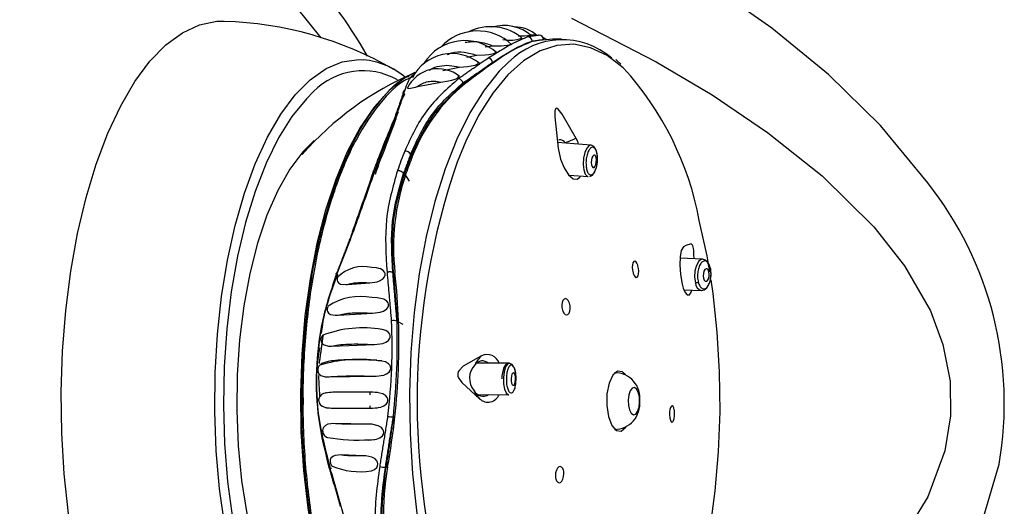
# Model space of a CAD drawing. Header units: millimetres. Extents: x 3813.37 to 3814.5, y 4795.07 to 4797.37.
# Tile 6 of 41: x 3813.7299 to 3813.8081, y 4795.8232 to 4795.8619. Entities that reach past the tile are written whole.
import ezdxf

# ---------------------------------------------------------------- set-up
doc = ezdxf.new("R2010")
doc.units = ezdxf.units.MM
doc.layers.add('SANINDUSA', color=3, linetype='Continuous')

msp = doc.modelspace()

# ---------------------------------------------------------------- linework, layer by layer
at = {"layer": 'SANINDUSA'}
for p, q in [((3813.770912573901, 4795.860630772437), (3813.770468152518, 4795.860649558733)), ((3813.766899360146, 4795.859715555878), (3813.767500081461, 4795.859783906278)), ((3813.765421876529, 4795.858886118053), (3813.766226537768, 4795.859051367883)), ((3813.763532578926, 4795.85783515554), (3813.76484069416, 4795.858095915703)), ((3813.761520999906, 4795.856561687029), (3813.763370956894, 4795.856915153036)), ((3813.765136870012, 4795.856732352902), (3813.765125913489, 4795.856846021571)), ((3813.76513687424, 4795.856732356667), (3813.765138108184, 4795.856727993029)), ((3813.77528724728, 4795.851890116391), (3813.772650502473, 4795.852106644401)), ((3813.760965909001, 4795.851179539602), (3813.760984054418, 4795.850991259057)), ((3813.760984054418, 4795.850991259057), (3813.761051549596, 4795.850871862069)), ((3813.760480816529, 4795.849628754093), (3813.760399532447, 4795.84964608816)), ((3813.760480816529, 4795.849628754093), (3813.760854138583, 4795.849041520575)), ((3813.773556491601, 4795.849548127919), (3813.773495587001, 4795.849564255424)), ((3813.773575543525, 4795.849522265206), (3813.775082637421, 4795.849398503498)), ((3813.784188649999, 4795.842839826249), (3813.78237079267, 4795.842921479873)), ((3813.759555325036, 4795.841763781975), (3813.759604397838, 4795.84175331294)), ((3813.759606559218, 4795.841751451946), (3813.759733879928, 4795.841642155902)), ((3813.755958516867, 4795.8408212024), (3813.75772987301, 4795.840952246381)), ((3813.782686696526, 4795.84040476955), (3813.784076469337, 4795.840342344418)), ((3813.755203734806, 4795.838384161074), (3813.757928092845, 4795.838534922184)), ((3813.760364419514, 4795.837651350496), (3813.75997327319, 4795.837864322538)), ((3813.754672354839, 4795.835928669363), (3813.758098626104, 4795.836051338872)), ((3813.768790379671, 4795.83455623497), (3813.766256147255, 4795.834574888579)), ((3813.757761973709, 4795.832055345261), (3813.757764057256, 4795.832259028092)), ((3813.76635362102, 4795.832074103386), (3813.768771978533, 4795.832056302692)), ((3813.757762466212, 4795.830984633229), (3813.757760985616, 4795.831173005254)), ((3813.757592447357, 4795.829722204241), (3813.754874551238, 4795.829761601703)), ((3813.757206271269, 4795.827207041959), (3813.755441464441, 4795.827267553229)), ((3813.803405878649, 4795.827591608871), (3813.802054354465, 4795.823952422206)), ((3813.806371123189, 4795.821941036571), (3813.80772354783, 4795.82653392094)), ((3813.754690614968, 4795.826226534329), (3813.754596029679, 4795.82620306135)), ((3813.759015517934, 4795.826298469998), (3813.758966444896, 4795.826308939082)), ((3813.759017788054, 4795.826299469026), (3813.759143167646, 4795.826354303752))]:
    msp.add_line(p, q, dxfattribs=at)
at = {"layer": 'SANINDUSA', "flags": 128}
for points in [[(3813.729900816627, 4795.873568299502), (3813.730548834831, 4795.873565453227), (3813.734736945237, 4795.873147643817), (3813.738922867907, 4795.872010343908), (3813.743133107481, 4795.870078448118), (3813.747287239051, 4795.867277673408), (3813.749606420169, 4795.865250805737), (3813.751875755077, 4795.862873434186), (3813.753820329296, 4795.860424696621)], [(3813.802057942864, 4795.848897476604), (3813.798316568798, 4795.8534515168), (3813.794162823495, 4795.857508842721), (3813.789656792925, 4795.861194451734), (3813.784995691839, 4795.864469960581), (3813.778381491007, 4795.868443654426)], [(3813.733768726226, 4795.822587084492), (3813.73343076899, 4795.825758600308), (3813.733239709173, 4795.828997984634), (3813.733197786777, 4795.83226725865), (3813.733305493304, 4795.835528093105), (3813.733561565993, 4795.838742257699), (3813.733963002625, 4795.84187206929), (3813.734505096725, 4795.844880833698), (3813.735181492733, 4795.847733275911), (3813.735984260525, 4795.850395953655), (3813.736903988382, 4795.852837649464), (3813.737929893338, 4795.855029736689), (3813.739049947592, 4795.856946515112), (3813.740251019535, 4795.858565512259), (3813.741519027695, 4795.859867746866), (3813.742839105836, 4795.860837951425), (3813.744195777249, 4795.861464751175), (3813.745573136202, 4795.861740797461), (3813.746144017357, 4795.861751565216)], [(3813.773746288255, 4795.861988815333), (3813.780490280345, 4795.858518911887), (3813.78493633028, 4795.855884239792), (3813.789336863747, 4795.852908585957), (3813.793678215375, 4795.849458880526), (3813.797777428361, 4795.845415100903)], [(3813.770748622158, 4795.8601753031), (3813.77111520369, 4795.860251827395), (3813.771178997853, 4795.860252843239)], [(3813.772950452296, 4795.860315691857), (3813.772271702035, 4795.860323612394), (3813.771181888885, 4795.860221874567)], [(3813.777889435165, 4795.858018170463), (3813.7778639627, 4795.858041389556), (3813.776583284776, 4795.859013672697), (3813.775264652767, 4795.859640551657), (3813.773924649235, 4795.859914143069), (3813.772580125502, 4795.859831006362), (3813.771247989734, 4795.859392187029), (3813.769944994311, 4795.858603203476), (3813.768687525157, 4795.857473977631), (3813.767491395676, 4795.856018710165), (3813.76637164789, 4795.854255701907), (3813.765342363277, 4795.852207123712), (3813.764651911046, 4795.850536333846)], [(3813.766226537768, 4795.859051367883), (3813.766901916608, 4795.859085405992), (3813.767171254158, 4795.859110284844), (3813.767438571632, 4795.859151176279), (3813.76757211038, 4795.859184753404), (3813.767674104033, 4795.859227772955), (3813.767717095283, 4795.859268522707), (3813.767717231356, 4795.859304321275)], [(3813.767500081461, 4795.859783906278), (3813.768156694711, 4795.859800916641), (3813.768405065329, 4795.859814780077), (3813.768649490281, 4795.85983918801), (3813.768783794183, 4795.859862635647), (3813.76888388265, 4795.859893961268), (3813.76892406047, 4795.859924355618), (3813.768921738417, 4795.859952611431)], [(3813.746191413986, 4795.821624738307), (3813.7457830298, 4795.824571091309), (3813.745519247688, 4795.827608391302), (3813.745403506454, 4795.830697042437), (3813.745437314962, 4795.833796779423), (3813.745620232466, 4795.836867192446), (3813.745949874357, 4795.839868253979), (3813.746421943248, 4795.842760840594), (3813.747030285, 4795.845507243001), (3813.747766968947, 4795.848071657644), (3813.748622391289, 4795.850420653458), (3813.749585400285, 4795.852523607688), (3813.750643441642, 4795.854353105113), (3813.751782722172, 4795.855885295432), (3813.752988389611, 4795.857100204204), (3813.75424472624, 4795.857981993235), (3813.75553535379, 4795.858519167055), (3813.756843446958, 4795.858704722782), (3813.75722804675, 4795.858691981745)], [(3813.768753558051, 4795.858499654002), (3813.768007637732, 4795.857767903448), (3813.766798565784, 4795.856270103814), (3813.765667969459, 4795.85446140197), (3813.764630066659, 4795.85236454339), (3813.763697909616, 4795.850005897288), (3813.762883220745, 4795.847415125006), (3813.762196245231, 4795.844624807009), (3813.761645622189, 4795.841670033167), (3813.761238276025, 4795.838587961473), (3813.760979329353, 4795.835417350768), (3813.760872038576, 4795.83219807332), (3813.760917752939, 4795.828970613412), (3813.761115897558, 4795.825775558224), (3813.761463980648, 4795.82265308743), (3813.761957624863, 4795.819642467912), (3813.762590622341, 4795.816781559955), (3813.763355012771, 4795.814106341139), (3813.764241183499, 4795.811650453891), (3813.765237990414, 4795.80944478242), (3813.766332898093, 4795.807517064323), (3813.767512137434, 4795.805891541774), (3813.768760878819, 4795.804588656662), (3813.76877331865, 4795.804577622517)], [(3813.777661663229, 4795.858344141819), (3813.77735971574, 4795.858628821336), (3813.77726620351, 4795.858695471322)], [(3813.76484069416, 4795.858095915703), (3813.765492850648, 4795.858151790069), (3813.765790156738, 4795.858194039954), (3813.766085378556, 4795.858261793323), (3813.766210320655, 4795.858308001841), (3813.766302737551, 4795.858363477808), (3813.766339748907, 4795.858413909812), (3813.766335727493, 4795.858457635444)], [(3813.761291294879, 4795.857680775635), (3813.760493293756, 4795.857238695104), (3813.7592528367, 4795.856251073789), (3813.758069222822, 4795.854929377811), (3813.756958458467, 4795.853291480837), (3813.75593556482, 4795.851359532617), (3813.755014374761, 4795.849159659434), (3813.754207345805, 4795.8467216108), (3813.753525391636, 4795.844078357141), (3813.752977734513, 4795.841265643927), (3813.75257178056, 4795.838321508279), (3813.752313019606, 4795.835285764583), (3813.752204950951, 4795.832199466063), (3813.752249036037, 4795.829104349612), (3813.752444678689, 4795.826042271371), (3813.752789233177, 4795.823054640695), (3813.753278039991, 4795.820181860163), (3813.753904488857, 4795.817462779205), (3813.754660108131, 4795.814934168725), (3813.755534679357, 4795.812630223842), (3813.756516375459, 4795.81058210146), (3813.757591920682, 4795.808817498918), (3813.758746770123, 4795.80736027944), (3813.759965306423, 4795.80623014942)], [(3813.763370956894, 4795.856915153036), (3813.763978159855, 4795.8569971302), (3813.764247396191, 4795.857055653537), (3813.764512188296, 4795.857142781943), (3813.764641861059, 4795.857207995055), (3813.764734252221, 4795.857282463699), (3813.764768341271, 4795.857346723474), (3813.764759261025, 4795.857401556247)], [(3813.753255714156, 4795.85614901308), (3813.752680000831, 4795.855586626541), (3813.75153120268, 4795.854179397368), (3813.750459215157, 4795.8524661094), (3813.749478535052, 4795.850469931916), (3813.748602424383, 4795.848217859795), (3813.747842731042, 4795.845740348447), (3813.747209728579, 4795.843070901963), (3813.746711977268, 4795.840245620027), (3813.746356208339, 4795.837302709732), (3813.746147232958, 4795.83428196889), (3813.746087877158, 4795.831224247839), (3813.746178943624, 4795.828170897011), (3813.746419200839, 4795.825163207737), (3813.746805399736, 4795.822241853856), (3813.747332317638, 4795.819446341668), (3813.747992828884, 4795.816814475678), (3813.748778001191, 4795.814381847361), (3813.749677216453, 4795.812181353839), (3813.750678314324, 4795.810242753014), (3813.751418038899, 4795.809076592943)], [(3813.760725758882, 4795.856475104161), (3813.760724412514, 4795.856472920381), (3813.760726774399, 4795.856435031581), (3813.760783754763, 4795.856408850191), (3813.760947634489, 4795.856419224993), (3813.761359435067, 4795.856516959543), (3813.761520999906, 4795.856561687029)], [(3813.774122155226, 4795.852430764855), (3813.773006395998, 4795.854355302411), (3813.772693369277, 4795.854751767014), (3813.77260552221, 4795.854818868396), (3813.772542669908, 4795.854836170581), (3813.772497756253, 4795.854816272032), (3813.772465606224, 4795.854765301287), (3813.77243647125, 4795.854635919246), (3813.772435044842, 4795.854154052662), (3813.77269731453, 4795.851661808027)], [(3813.753306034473, 4795.852268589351), (3813.752394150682, 4795.851363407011), (3813.751356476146, 4795.849975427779), (3813.750402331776, 4795.848284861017), (3813.749547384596, 4795.846319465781), (3813.748805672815, 4795.844111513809), (3813.74818937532, 4795.841697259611), (3813.747708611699, 4795.839116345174), (3813.747371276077, 4795.836411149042), (3813.747182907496, 4795.83362609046), (3813.747146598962, 4795.830806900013), (3813.747262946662, 4795.82799986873), (3813.747530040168, 4795.825251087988), (3813.747943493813, 4795.822605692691), (3813.748496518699, 4795.820107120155), (3813.749180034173, 4795.817796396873), (3813.74998281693, 4795.815711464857), (3813.7508916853, 4795.813886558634), (3813.751891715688, 4795.812351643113)], [(3813.774316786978, 4795.851969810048), (3813.774239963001, 4795.852188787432), (3813.774122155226, 4795.852430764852)], [(3813.772697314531, 4795.851661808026), (3813.772885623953, 4795.850776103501), (3813.773160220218, 4795.850088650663), (3813.773506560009, 4795.849547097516), (3813.773873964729, 4795.849230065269), (3813.774196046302, 4795.849181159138), (3813.774420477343, 4795.849353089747), (3813.774463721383, 4795.849449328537)], [(3813.77528724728, 4795.851890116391), (3813.775154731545, 4795.851859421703), (3813.774959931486, 4795.851660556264), (3813.774799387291, 4795.851306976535), (3813.774697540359, 4795.850852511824), (3813.774669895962, 4795.850366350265), (3813.774720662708, 4795.849922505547), (3813.774842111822, 4795.849588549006), (3813.775015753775, 4795.849415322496), (3813.775082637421, 4795.849398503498)], [(3813.775809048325, 4795.850593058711), (3813.775806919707, 4795.851058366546), (3813.775785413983, 4795.851217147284), (3813.775728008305, 4795.851446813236), (3813.775642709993, 4795.851636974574), (3813.775513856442, 4795.851793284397), (3813.775334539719, 4795.851883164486), (3813.77528572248, 4795.851879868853)], [(3813.775513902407, 4795.851102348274), (3813.775435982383, 4795.851022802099), (3813.775371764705, 4795.850881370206), (3813.775331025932, 4795.850699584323), (3813.775319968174, 4795.850505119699), (3813.775340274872, 4795.850327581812), (3813.775388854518, 4795.850193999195), (3813.775458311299, 4795.850124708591), (3813.775538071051, 4795.850130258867), (3813.775615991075, 4795.850209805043), (3813.775680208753, 4795.850351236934), (3813.775720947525, 4795.850533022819), (3813.775732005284, 4795.850727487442), (3813.775711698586, 4795.85090502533), (3813.77566311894, 4795.851038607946), (3813.775593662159, 4795.851107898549), (3813.775513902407, 4795.851102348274)], [(3813.78474248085, 4795.841838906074), (3813.784522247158, 4795.843088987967), (3813.783907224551, 4795.84591927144)], [(3813.797777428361, 4795.845415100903), (3813.800214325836, 4795.842313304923), (3813.80226520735, 4795.838738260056), (3813.803267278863, 4795.836061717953), (3813.803838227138, 4795.833127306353), (3813.803870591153, 4795.830391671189), (3813.803405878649, 4795.827591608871)], [(3813.782639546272, 4795.843812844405), (3813.782463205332, 4795.843510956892), (3813.782373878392, 4795.843013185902), (3813.782351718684, 4795.842354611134), (3813.782400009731, 4795.841632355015), (3813.782506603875, 4795.840979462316), (3813.782540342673, 4795.840836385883), (3813.782635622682, 4795.840517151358), (3813.78279125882, 4795.840174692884), (3813.782952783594, 4795.839991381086), (3813.783121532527, 4795.839985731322), (3813.783269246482, 4795.840207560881), (3813.783307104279, 4795.84037690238)], [(3813.783487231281, 4795.842871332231), (3813.783487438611, 4795.842884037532), (3813.783483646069, 4795.843192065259), (3813.783463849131, 4795.843529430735), (3813.783446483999, 4795.843668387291), (3813.783421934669, 4795.843791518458), (3813.783394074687, 4795.843880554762), (3813.783354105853, 4795.84395934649), (3813.78325340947, 4795.844040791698), (3813.782838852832, 4795.843929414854), (3813.782639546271, 4795.843812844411)], [(3813.784188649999, 4795.842839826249), (3813.784088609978, 4795.842827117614), (3813.783861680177, 4795.842664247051), (3813.783675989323, 4795.842337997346), (3813.783559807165, 4795.841898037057), (3813.783530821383, 4795.841411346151), (3813.783593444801, 4795.840952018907)], [(3813.75772987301, 4795.840952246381), (3813.758310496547, 4795.841034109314), (3813.758554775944, 4795.841129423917), (3813.758779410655, 4795.84128983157), (3813.758877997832, 4795.841416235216), (3813.758934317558, 4795.841564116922), (3813.758936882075, 4795.841694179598), (3813.758900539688, 4795.841807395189), (3813.758795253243, 4795.841941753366), (3813.758573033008, 4795.842069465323), (3813.758445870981, 4795.842089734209)], [(3813.758447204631, 4795.842097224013), (3813.758253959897, 4795.84213210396), (3813.75787784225, 4795.842166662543)], [(3813.778660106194, 4795.841696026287), (3813.778730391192, 4795.841530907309), (3813.778812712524, 4795.841421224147), (3813.778897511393, 4795.841379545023), (3813.778975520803, 4795.841409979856), (3813.77903832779, 4795.84150938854), (3813.779078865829, 4795.841667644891), (3813.779092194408, 4795.841867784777), (3813.779076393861, 4795.842087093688), (3813.779033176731, 4795.842299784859), (3813.779014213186, 4795.842362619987), (3813.778943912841, 4795.842527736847), (3813.778861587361, 4795.842637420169), (3813.77877679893, 4795.842679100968), (3813.778698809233, 4795.842648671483), (3813.778636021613, 4795.842549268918), (3813.778595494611, 4795.842391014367), (3813.778582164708, 4795.842190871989), (3813.778597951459, 4795.841971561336), (3813.77864114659, 4795.841758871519), (3813.778660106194, 4795.841696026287)], [(3813.784676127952, 4795.84183198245), (3813.784618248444, 4795.84197679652), (3813.784536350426, 4795.842060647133), (3813.784442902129, 4795.842070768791), (3813.784352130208, 4795.842005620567), (3813.784277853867, 4795.841875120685), (3813.784231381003, 4795.841699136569), (3813.784219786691, 4795.841504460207), (3813.784244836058, 4795.841320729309), (3813.784302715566, 4795.84117591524), (3813.784384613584, 4795.841092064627), (3813.784478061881, 4795.841081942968), (3813.784568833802, 4795.841147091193), (3813.784643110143, 4795.841277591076), (3813.784689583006, 4795.841453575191), (3813.784701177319, 4795.841648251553), (3813.784676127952, 4795.84183198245)], [(3813.784836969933, 4795.84155944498), (3813.784810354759, 4795.842027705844), (3813.784778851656, 4795.842176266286)], [(3813.755080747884, 4795.841682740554), (3813.755064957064, 4795.841693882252), (3813.75505580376, 4795.841702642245), (3813.755053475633, 4795.841708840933), (3813.755058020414, 4795.841712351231), (3813.755069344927, 4795.84171310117), (3813.755087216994, 4795.841711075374), (3813.7551112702, 4795.841706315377), (3813.755141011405, 4795.841698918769)], [(3813.75517436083, 4795.841437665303), (3813.755126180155, 4795.841292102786), (3813.755120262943, 4795.841166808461), (3813.755145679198, 4795.841062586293), (3813.755226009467, 4795.840944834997), (3813.75540470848, 4795.840843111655), (3813.755806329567, 4795.840808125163), (3813.755958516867, 4795.8408212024)], [(3813.784102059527, 4795.840351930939), (3813.784298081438, 4795.840388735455), (3813.784516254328, 4795.84056458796), (3813.784641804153, 4795.840756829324), (3813.784729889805, 4795.840966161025), (3813.784798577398, 4795.84122927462), (3813.784836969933, 4795.84155944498)], [(3813.778820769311, 4795.806037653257), (3813.779639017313, 4795.807076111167), (3813.780758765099, 4795.808839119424), (3813.781788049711, 4795.810887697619), (3813.782713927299, 4795.813196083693), (3813.783524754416, 4795.815735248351), (3813.784210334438, 4795.818473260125), (3813.7847620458, 4795.821375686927), (3813.78517295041, 4795.824406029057), (3813.785437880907, 4795.827526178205), (3813.785553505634, 4795.830696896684), (3813.785518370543, 4795.833878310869), (3813.78533291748, 4795.837030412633), (3813.784999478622, 4795.840113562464), (3813.784843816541, 4795.841200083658)], [(3813.758573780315, 4795.839714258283), (3813.758308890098, 4795.83974958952), (3813.757871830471, 4795.839779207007)], [(3813.757928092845, 4795.838534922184), (3813.758553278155, 4795.838609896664), (3813.758821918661, 4795.838706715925), (3813.759068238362, 4795.838876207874), (3813.759159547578, 4795.838993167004), (3813.759211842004, 4795.839132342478), (3813.759212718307, 4795.839257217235), (3813.759177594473, 4795.839364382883), (3813.759074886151, 4795.839499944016), (3813.758848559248, 4795.839643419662), (3813.758572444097, 4795.839704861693)], [(3813.773056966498, 4795.838715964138), (3813.773141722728, 4795.838549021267), (3813.773246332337, 4795.838439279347), (3813.77335897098, 4795.838399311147), (3813.773466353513, 4795.838433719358), (3813.773556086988, 4795.838537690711), (3813.773618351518, 4795.838698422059), (3813.773646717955, 4795.838897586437), (3813.773638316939, 4795.83911356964), (3813.773593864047, 4795.839323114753), (3813.773573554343, 4795.839382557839), (3813.773488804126, 4795.839549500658), (3813.773384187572, 4795.83965924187), (3813.773271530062, 4795.839699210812), (3813.773164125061, 4795.839664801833), (3813.773074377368, 4795.839560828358), (3813.773012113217, 4795.839400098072), (3813.772983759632, 4795.839200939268), (3813.772992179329, 4795.838984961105), (3813.773036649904, 4795.838775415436), (3813.773056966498, 4795.838715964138)], [(3813.754384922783, 4795.839031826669), (3813.754341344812, 4795.838891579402), (3813.754336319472, 4795.838770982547), (3813.754358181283, 4795.838672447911), (3813.754428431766, 4795.83855376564), (3813.754592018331, 4795.838437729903), (3813.754970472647, 4795.838371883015), (3813.755203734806, 4795.838384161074)], [(3813.753991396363, 4795.836794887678), (3813.753954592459, 4795.836756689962), (3813.753884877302, 4795.83663462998), (3813.753842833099, 4795.836490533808), (3813.753839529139, 4795.836365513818), (3813.753861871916, 4795.836264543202), (3813.753929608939, 4795.836141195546), (3813.754084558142, 4795.83601422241), (3813.754436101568, 4795.835925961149), (3813.754672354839, 4795.835928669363), (3813.754672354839, 4795.835928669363)], [(3813.758098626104, 4795.836051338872), (3813.758744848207, 4795.836132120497), (3813.758984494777, 4795.83622416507), (3813.75920295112, 4795.836375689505), (3813.759297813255, 4795.836494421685), (3813.759352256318, 4795.836638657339), (3813.759352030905, 4795.836768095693), (3813.759315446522, 4795.836876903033), (3813.759212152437, 4795.837014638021), (3813.758986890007, 4795.837164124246), (3813.758693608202, 4795.837239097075)], [(3813.766601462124, 4795.835157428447), (3813.765152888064, 4795.834316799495), (3813.764817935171, 4795.833991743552), (3813.764747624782, 4795.833867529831), (3813.764713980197, 4795.83375510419), (3813.764707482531, 4795.833649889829), (3813.764722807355, 4795.833546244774), (3813.764781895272, 4795.833388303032), (3813.765042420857, 4795.83301704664), (3813.766470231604, 4795.831713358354)], [(3813.754405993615, 4795.834693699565), (3813.753870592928, 4795.834532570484), (3813.753677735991, 4795.834338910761), (3813.753617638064, 4795.834221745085), (3813.753583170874, 4795.834083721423), (3813.753583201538, 4795.833952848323), (3813.753608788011, 4795.833844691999), (3813.753679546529, 4795.833713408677), (3813.753833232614, 4795.833576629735), (3813.754162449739, 4795.833473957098), (3813.754360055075, 4795.833467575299)], [(3813.758221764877, 4795.833528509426), (3813.758845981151, 4795.833617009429), (3813.759061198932, 4795.833711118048), (3813.759252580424, 4795.833859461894), (3813.759341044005, 4795.833985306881), (3813.759385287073, 4795.834135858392), (3813.75937555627, 4795.834268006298), (3813.759329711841, 4795.83438149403), (3813.759210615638, 4795.83452506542), (3813.758963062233, 4795.834675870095), (3813.758681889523, 4795.834738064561)], [(3813.758682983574, 4795.834749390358), (3813.758417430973, 4795.83476243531), (3813.758367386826, 4795.834763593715)], [(3813.76878979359, 4795.834544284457), (3813.768675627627, 4795.834536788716), (3813.768473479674, 4795.834381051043), (3813.76837496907, 4795.834212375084), (3813.768307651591, 4795.834028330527), (3813.768256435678, 4795.833809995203), (3813.768220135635, 4795.833522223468), (3813.768211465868, 4795.833310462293)], [(3813.768790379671, 4795.83455623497), (3813.768657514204, 4795.834499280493), (3813.768505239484, 4795.834265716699), (3813.768394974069, 4795.833886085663), (3813.76834350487, 4795.833418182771), (3813.768358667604, 4795.832933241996), (3813.768438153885, 4795.832505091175), (3813.768569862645, 4795.832198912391), (3813.768733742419, 4795.832061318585), (3813.768771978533, 4795.832056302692)], [(3813.769327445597, 4795.833645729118), (3813.769319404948, 4795.83376357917), (3813.769291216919, 4795.833916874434), (3813.769228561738, 4795.834136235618), (3813.769145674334, 4795.834314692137), (3813.769026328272, 4795.834461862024), (3813.768857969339, 4795.834548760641), (3813.76878979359, 4795.834544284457)], [(3813.754360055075, 4795.833467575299), (3813.756142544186, 4795.833511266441), (3813.758221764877, 4795.833528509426)], [(3813.768956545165, 4795.83334845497), (3813.768962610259, 4795.833154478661), (3813.768994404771, 4795.832983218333), (3813.769047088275, 4795.832860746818), (3813.769112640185, 4795.832805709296), (3813.769181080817, 4795.83282648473), (3813.769241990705, 4795.832919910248), (3813.769286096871, 4795.833071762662), (3813.76930668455, 4795.833258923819), (3813.769300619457, 4795.833452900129), (3813.769268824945, 4795.833624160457), (3813.769216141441, 4795.833746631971), (3813.769150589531, 4795.833801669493), (3813.769082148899, 4795.83378089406), (3813.769021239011, 4795.833687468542), (3813.768977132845, 4795.833535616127), (3813.768956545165, 4795.83334845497)], [(3813.778027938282, 4795.833666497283), (3813.77779975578, 4795.833874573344), (3813.777404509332, 4795.833921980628), (3813.777031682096, 4795.833607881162), (3813.776738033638, 4795.832980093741), (3813.776568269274, 4795.832134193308), (3813.77654823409, 4795.831198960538), (3813.77668097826, 4795.830316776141), (3813.776946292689, 4795.829621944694), (3813.77730378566, 4795.829220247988), (3813.777699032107, 4795.829172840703), (3813.778071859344, 4795.82948694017), (3813.778093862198, 4795.829518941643)], [(3813.754531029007, 4795.832240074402), (3813.754047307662, 4795.832154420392), (3813.753887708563, 4795.832064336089), (3813.753748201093, 4795.831920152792), (3813.753687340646, 4795.831802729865), (3813.753655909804, 4795.831659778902), (3813.753661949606, 4795.831532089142), (3813.753691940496, 4795.831426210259), (3813.753769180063, 4795.83129255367), (3813.753934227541, 4795.831146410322), (3813.754293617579, 4795.831022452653), (3813.754530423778, 4795.831004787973)], [(3813.75426859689, 4795.832203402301), (3813.754245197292, 4795.832202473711), (3813.75420345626, 4795.832198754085)], [(3813.757952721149, 4795.830989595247), (3813.758592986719, 4795.831069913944), (3813.758825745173, 4795.831164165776), (3813.759032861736, 4795.831319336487), (3813.759118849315, 4795.831440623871), (3813.759162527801, 4795.831587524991), (3813.759152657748, 4795.831718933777), (3813.759107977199, 4795.831829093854), (3813.758994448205, 4795.831968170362), (3813.758758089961, 4795.832118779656), (3813.758268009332, 4795.832243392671), (3813.757954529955, 4795.832259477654)], [(3813.75833084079, 4795.832232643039), (3813.758241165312, 4795.832233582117), (3813.758144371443, 4795.83223414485)], [(3813.778674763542, 4795.830470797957), (3813.7788516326, 4795.83052004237), (3813.779007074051, 4795.830725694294), (3813.779117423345, 4795.831056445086), (3813.779165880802, 4795.831461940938), (3813.779145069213, 4795.83188044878), (3813.779058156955, 4795.832248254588), (3813.77891837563, 4795.832509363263), (3813.778747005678, 4795.832624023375), (3813.778570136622, 4795.832574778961), (3813.77841469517, 4795.832369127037), (3813.778304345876, 4795.832038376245), (3813.778255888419, 4795.831632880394), (3813.778276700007, 4795.831214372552), (3813.778363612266, 4795.830846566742), (3813.778503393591, 4795.830585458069), (3813.778674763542, 4795.830470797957)], [(3813.781564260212, 4795.830190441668), (3813.781606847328, 4795.830024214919), (3813.781664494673, 4795.829914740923), (3813.781731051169, 4795.829873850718), (3813.781799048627, 4795.829907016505), (3813.781860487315, 4795.830010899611), (3813.781908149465, 4795.830173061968), (3813.781936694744, 4795.830374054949), (3813.781943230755, 4795.830590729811), (3813.781927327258, 4795.830799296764), (3813.781918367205, 4795.830857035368), (3813.781875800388, 4795.831023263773), (3813.781818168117, 4795.83113273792), (3813.781751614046, 4795.831173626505), (3813.781683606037, 4795.831140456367), (3813.78162214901, 4795.831036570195), (3813.781574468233, 4795.830874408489), (3813.781545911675, 4795.830673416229), (3813.781539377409, 4795.830456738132), (3813.781555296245, 4795.830248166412), (3813.781564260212, 4795.830190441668)], [(3813.754206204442, 4795.83104391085), (3813.7542411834, 4795.831041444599), (3813.754272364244, 4795.831040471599)], [(3813.758141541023, 4795.831016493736), (3813.758251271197, 4795.831016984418), (3813.758340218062, 4795.831017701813)], [(3813.754874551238, 4795.829761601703), (3813.754385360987, 4795.829706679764), (3813.754201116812, 4795.829619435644), (3813.754045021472, 4795.829462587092), (3813.753991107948, 4795.829347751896), (3813.753968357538, 4795.829208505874), (3813.753981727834, 4795.829082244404), (3813.75401900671, 4795.828973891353), (3813.754108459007, 4795.828834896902), (3813.754292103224, 4795.82868177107), (3813.754356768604, 4795.828659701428)], [(3813.757637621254, 4795.828457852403), (3813.758252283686, 4795.828524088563), (3813.758506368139, 4795.828622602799), (3813.758727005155, 4795.828797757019), (3813.758800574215, 4795.82891886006), (3813.758831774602, 4795.829062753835), (3813.758813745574, 4795.829191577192), (3813.758762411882, 4795.829301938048), (3813.758639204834, 4795.829441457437), (3813.758391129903, 4795.829589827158), (3813.757882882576, 4795.829708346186), (3813.757592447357, 4795.829722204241)], [(3813.757715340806, 4795.82848418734), (3813.758058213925, 4795.828492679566), (3813.758114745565, 4795.828495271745)], [(3813.755441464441, 4795.827267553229), (3813.754958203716, 4795.827229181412), (3813.754781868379, 4795.827149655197), (3813.754637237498, 4795.827003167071), (3813.754583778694, 4795.826879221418), (3813.754568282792, 4795.826729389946), (3813.754591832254, 4795.826594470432), (3813.754642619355, 4795.826474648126), (3813.754716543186, 4795.826375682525)], [(3813.757820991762, 4795.826010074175), (3813.757862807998, 4795.826014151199), (3813.758085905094, 4795.826105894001), (3813.758273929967, 4795.826268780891), (3813.758343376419, 4795.826399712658), (3813.758365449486, 4795.82655425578), (3813.758337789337, 4795.826691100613), (3813.758275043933, 4795.826811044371), (3813.758138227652, 4795.826955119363), (3813.757885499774, 4795.827096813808), (3813.757395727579, 4795.827198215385), (3813.757206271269, 4795.827207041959), (3813.757206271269, 4795.827207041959)], [(3813.773115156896, 4795.826035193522), (3813.773051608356, 4795.826200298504), (3813.772960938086, 4795.82630973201), (3813.772853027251, 4795.826351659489), (3813.772739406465, 4795.826320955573), (3813.772632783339, 4795.826219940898), (3813.772545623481, 4795.826059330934), (3813.7724883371, 4795.825857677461), (3813.772467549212, 4795.825638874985), (3813.772485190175, 4795.825428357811), (3813.772498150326, 4795.825368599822), (3813.772561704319, 4795.825203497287), (3813.772652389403, 4795.825094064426), (3813.772760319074, 4795.82505213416), (3813.772873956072, 4795.825082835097), (3813.772980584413, 4795.825183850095), (3813.77306773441, 4795.825344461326), (3813.773125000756, 4795.825546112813), (3813.773145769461, 4795.825764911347), (3813.773128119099, 4795.825975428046), (3813.773115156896, 4795.826035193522)], [(3813.802054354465, 4795.823952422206), (3813.799706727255, 4795.820093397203), (3813.796788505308, 4795.816615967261), (3813.791656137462, 4795.81194481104), (3813.786106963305, 4795.807949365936)]]:
    msp.add_lwpolyline(points, dxfattribs=at)
at = {"layer": 'SANINDUSA'}
for centre, radius, start, end in [((3813.726900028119, 4795.841829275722), 0.03510799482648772, 29.24406772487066, 59.44755720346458), ((3813.745458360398, 4795.833591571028), 0.02813963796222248, 59.76601497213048, 88.59427770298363), ((3813.766283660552, 4795.857032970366), 0.003944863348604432, 46.19795788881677, 138.1998481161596), ((3813.767333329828, 4795.857484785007), 0.003829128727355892, 48.04696815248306, 117.841358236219), ((3813.768364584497, 4795.858044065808), 0.003365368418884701, 48.88173837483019, 106.2753674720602), ((3813.769319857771, 4795.85877249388), 0.002499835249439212, 46.82835543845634, 92.53454743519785), ((3813.765279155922, 4795.856390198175), 0.003819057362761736, 48.353029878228, 147.7226481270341), ((3813.774869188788, 4795.848770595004), 0.01212627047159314, 109.8649900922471, 126.8446124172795), ((3813.768833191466, 4795.863415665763), 0.003172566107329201, 260.4367101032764, 287.9365872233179), ((3813.773022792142, 4795.854242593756), 0.006029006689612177, 49.19596674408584, 135.081806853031), ((3813.769509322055, 4795.870990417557), 0.01040649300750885, 269.969750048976, 275.5097333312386), ((3813.770263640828, 4795.860153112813), 0.0003642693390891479, 2.69852362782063, 86.26584501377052), ((3813.771165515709, 4795.860278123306), 0.0003546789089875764, 2.989337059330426, 89.53391029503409), ((3813.756637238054, 4795.852699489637), 0.006021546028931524, 49.15171087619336, 84.36932088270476), ((3813.764245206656, 4795.855655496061), 0.003519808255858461, 51.41628617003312, 153.006750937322), ((3813.767062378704, 4795.858406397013), 0.0004194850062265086, 8.722002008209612, 79.22300245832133), ((3813.757181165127, 4795.852351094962), 0.005461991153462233, 59.93039070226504, 135.9460159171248), ((3813.763148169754, 4795.855259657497), 0.00270728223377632, 50.84272042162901, 154.2716309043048), ((3813.790415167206, 4795.825251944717), 0.04030379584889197, 124.4812646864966, 128.6255524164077), ((3813.759557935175, 4795.841354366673), 0.02477349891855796, 10.61832096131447, 42.27164194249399), ((3813.771079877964, 4795.83477100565), 0.02488212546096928, 113.179151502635, 138.8189313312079), ((3813.760669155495, 4795.856003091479), 0.000315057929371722, 116.5535186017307, 186.740937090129), ((3813.773801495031, 4795.846179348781), 0.01358396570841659, 128.9805834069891, 159.2195754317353), ((3813.772708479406, 4795.851548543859), 0.0007840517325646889, 42.94251455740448, 86.90612987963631), ((3813.78387411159, 4795.827717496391), 0.02656776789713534, 111.534393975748, 113.4948362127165), ((3813.790842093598, 4795.838207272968), 0.03482229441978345, 159.0407688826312, 160.4160585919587), ((3813.791190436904, 4795.838247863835), 0.03503831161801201, 158.7504543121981, 160.7063732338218), ((3813.758556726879, 4795.850768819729), 0.0001794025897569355, 97.1638567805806, 161.8445010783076), ((3813.793531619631, 4795.838340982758), 0.03553179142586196, 158.3938396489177, 161.0629878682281), ((3813.793463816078, 4795.838220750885), 0.03490015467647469, 158.5360638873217, 160.9207636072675), ((3813.760534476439, 4795.850925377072), 0.0005007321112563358, 30.50289155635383, 94.3608390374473), ((3813.793593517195, 4795.838223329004), 0.03491363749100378, 158.5360638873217, 160.9207635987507), ((3813.790382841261, 4795.838093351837), 0.03422663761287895, 159.0407689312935, 160.4160585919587), ((3813.820461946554, 4795.83146928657), 0.05897721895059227, 161.1376825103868, 196.8477458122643), ((3813.774021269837, 4795.850625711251), 0.001788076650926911, 329.7824564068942, 358.953648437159), ((3813.777525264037, 4795.843767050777), 0.01791595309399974, 160.8787851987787, 186.4446187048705), ((3813.77511656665, 4795.849887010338), 0.0004778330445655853, 280.1148437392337, 340.2827797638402), ((3813.77989224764, 4795.831382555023), 0.02825049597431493, 350.1173927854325, 38.31513689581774), ((3813.784021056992, 4795.842210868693), 0.0006509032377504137, 1.697641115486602, 75.07955529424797), ((3813.757197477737, 4795.83935586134), 0.002891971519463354, 76.39306505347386, 134.7659729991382), ((3813.71038705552, 4795.836215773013), 0.04964558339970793, 1.960201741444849, 6.407433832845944), ((3813.783606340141, 4795.841341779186), 0.0003899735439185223, 268.1050425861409, 303.5951208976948), ((3813.784244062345, 4795.840971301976), 0.0006509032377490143, 181.6976411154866, 255.079555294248), ((3813.756969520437, 4795.835246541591), 0.004621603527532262, 78.7414055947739, 123.4852510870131), ((3813.757186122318, 4795.828457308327), 0.008920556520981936, 80.26240238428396, 110.9383987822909), ((3813.759600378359, 4795.836982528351), 0.0009727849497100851, 73.02946825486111, 100.1189756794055), ((3813.705387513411, 4795.836181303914), 0.05464354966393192, 353.8187861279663, 1.817011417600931), ((3813.767996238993, 4795.833586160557), 0.002101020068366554, 131.5946976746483, 155.5331120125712), ((3813.767023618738, 4795.834198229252), 0.001047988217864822, 20.31116464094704, 113.7549474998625), ((3813.756863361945, 4795.823944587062), 0.01092304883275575, 82.08564114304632, 106.491465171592), ((3813.767202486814, 4795.833373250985), 0.001557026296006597, 135.9241416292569, 219.7116689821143), ((3813.76666239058, 4795.834020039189), 0.0007245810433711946, 49.1841301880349, 142.9770914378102), ((3813.777196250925, 4795.83180503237), 0.00199612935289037, 352.5846871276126, 90.71253689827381), ((3813.767594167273, 4795.832995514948), 0.001705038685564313, 201.2181066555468, 228.7622656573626), ((3813.766731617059, 4795.832776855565), 0.0008289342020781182, 208.7278319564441, 301.2455132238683), ((3813.767109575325, 4795.832428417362), 0.0009592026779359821, 228.1996803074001, 337.5431643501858), ((3813.777125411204, 4795.831352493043), 0.002059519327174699, 271.2474608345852, 5.430731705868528), ((3813.759579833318, 4795.832948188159), 0.002650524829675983, 260.4406849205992, 270.3094525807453), ((3813.702486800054, 4795.836550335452), 0.05756715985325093, 349.7402346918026, 353.7644868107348), ((3813.756787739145, 4795.84294865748), 0.01449418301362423, 260.3448057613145, 273.6693346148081), ((3813.756945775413, 4795.831779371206), 0.005839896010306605, 247.6177340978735, 278.6232385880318), ((3813.758814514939, 4795.82721353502), 0.0009172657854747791, 250.3475016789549, 279.5340386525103), ((3813.780009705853, 4795.822595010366), 0.02120191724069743, 169.9443139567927, 193.3518993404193)]:
    msp.add_arc(centre, radius, start, end, dxfattribs=at)
for points, knots in [([(3813.765288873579, 4795.860072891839), (3813.765646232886, 4795.860114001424), (3813.766384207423, 4795.86019889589), (3813.76712039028, 4795.85992511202), (3813.767500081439, 4795.859783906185)], [0, 0, 0, 0, 0.4842434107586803, 1, 1, 1, 1]), ([(3813.77028736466, 4795.860516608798), (3813.769880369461, 4795.860347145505), (3813.769066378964, 4795.860008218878), (3813.767782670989, 4795.859215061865), (3813.767140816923, 4795.85881848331)], [0, 0, 0, 0, 0.499999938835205, 1, 1, 1, 1]), ([(3813.76747832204, 4795.858470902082), (3813.76811582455, 4795.858886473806), (3813.769390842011, 4795.859717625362), (3813.77021482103, 4795.860019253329), (3813.770626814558, 4795.860170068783)], [0, 0, 0, 0, 0.4999951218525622, 0.9999999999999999, 0.9999999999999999, 0.9999999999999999, 0.9999999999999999]), ([(3813.763903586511, 4795.859110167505), (3813.764008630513, 4795.859153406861), (3813.764408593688, 4795.859318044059), (3813.765219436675, 4795.859330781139), (3813.765890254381, 4795.85914466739), (3813.766226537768, 4795.859051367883)], [0, 0, 0, 0, 0.1508333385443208, 0.5743096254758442, 1, 1, 1, 1]), ([(3813.762427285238, 4795.857847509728), (3813.762471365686, 4795.857880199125), (3813.762708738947, 4795.858056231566), (3813.763257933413, 4795.858205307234), (3813.764033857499, 4795.858278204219), (3813.764571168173, 4795.858156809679), (3813.76484069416, 4795.858095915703)], [0, 0, 0, 0, 0.07057399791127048, 0.3800410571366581, 0.6890159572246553, 1, 1, 1, 1]), ([(3813.761151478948, 4795.857321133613), (3813.760959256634, 4795.857248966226), (3813.760042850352, 4795.856904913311), (3813.758501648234, 4795.855294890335), (3813.756632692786, 4795.852541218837), (3813.755038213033, 4795.848902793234), (3813.753771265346, 4795.844618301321), (3813.752882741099, 4795.839825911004), (3813.752406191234, 4795.834716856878), (3813.752360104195, 4795.829485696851), (3813.752746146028, 4795.824333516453), (3813.753549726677, 4795.819459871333), (3813.754739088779, 4795.815045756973), (3813.756271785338, 4795.811284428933), (3813.758076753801, 4795.808232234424), (3813.759445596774, 4795.806967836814), (3813.76013001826, 4795.806335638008)], [0, 0, 0, 0, 0.02000937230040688, 0.09539326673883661, 0.1707771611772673, 0.246161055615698, 0.3215449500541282, 0.3969288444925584, 0.4723127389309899, 0.5476966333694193, 0.62308052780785, 0.6984644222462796, 0.7738483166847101, 0.8492322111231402, 0.9246161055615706, 1, 1, 1, 1]), ([(3813.755110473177, 4795.849116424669), (3813.755627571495, 4795.850372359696), (3813.75666176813, 4795.852884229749), (3813.758576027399, 4795.855551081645), (3813.760000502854, 4795.85707527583), (3813.760790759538, 4795.857373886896), (3813.760852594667, 4795.857397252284)], [0, 0, 0, 0, 0.3241607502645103, 0.6483215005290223, 0.97248225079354, 1, 1, 1, 1]), ([(3813.764782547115, 4795.857186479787), (3813.763872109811, 4795.856387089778), (3813.762050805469, 4795.854787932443), (3813.761014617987, 4795.85254592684), (3813.760496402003, 4795.851424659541)], [0, 0, 0, 0, 0.4998820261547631, 1, 1, 1, 1]), ([(3813.760528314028, 4795.856284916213), (3813.760678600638, 4795.856753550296), (3813.760837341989, 4795.857248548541), (3813.761313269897, 4795.857601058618), (3813.76133861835, 4795.8576198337)], [0, 0, 0, 0, 0.9467388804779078, 1, 1, 1, 1]), ([(3813.761520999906, 4795.856561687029), (3813.76164516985, 4795.856649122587), (3813.761892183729, 4795.856823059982), (3813.762350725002, 4795.856961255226), (3813.762849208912, 4795.857005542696), (3813.763196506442, 4795.856945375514), (3813.763370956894, 4795.856915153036)], [0, 0, 0, 0, 0.2516497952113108, 0.5006122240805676, 0.749153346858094, 0.9999999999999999, 0.9999999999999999, 0.9999999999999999, 0.9999999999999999]), ([(3813.765125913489, 4795.856846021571), (3813.765113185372, 4795.856880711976), (3813.765092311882, 4795.856937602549), (3813.765041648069, 4795.857012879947), (3813.764990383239, 4795.857071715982), (3813.76493267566, 4795.857120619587), (3813.764861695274, 4795.85716478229), (3813.764812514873, 4795.857178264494), (3813.764782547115, 4795.857186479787)], [0, 0, 0, 0, 0.2149901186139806, 0.3525733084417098, 0.5003442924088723, 0.6481913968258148, 0.7856277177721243, 1, 1, 1, 1]), ([(3813.758534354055, 4795.850946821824), (3813.758963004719, 4795.852039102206), (3813.759606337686, 4795.853678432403), (3813.760229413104, 4795.855350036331), (3813.760428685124, 4795.855973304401), (3813.760528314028, 4795.856284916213)], [0, 0, 0, 0, 0.4996017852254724, 0.7498187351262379, 1, 1, 1, 1]), ([(3813.760965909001, 4795.851179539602), (3813.761468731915, 4795.852281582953), (3813.762474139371, 4795.854485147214), (3813.764242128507, 4795.856059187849), (3813.765125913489, 4795.856846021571)], [0, 0, 0, 0, 0.500118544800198, 1, 1, 1, 1]), ([(3813.76098405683, 4795.850991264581), (3813.761489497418, 4795.852093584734), (3813.76250023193, 4795.85429790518), (3813.764258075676, 4795.855920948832), (3813.765136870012, 4795.856732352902)], [0, 0, 0, 0, 0.500072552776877, 1, 1, 1, 1]), ([(3813.75842080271, 4795.850336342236), (3813.758857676, 4795.851450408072), (3813.759519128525, 4795.853137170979), (3813.759872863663, 4795.854215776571), (3813.759992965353, 4795.854581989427)], [0, 0, 0, 0, 0.6604756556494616, 0.9999999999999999, 0.9999999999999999, 0.9999999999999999, 0.9999999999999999]), ([(3813.75986118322, 4795.854523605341), (3813.759860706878, 4795.854523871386), (3813.759856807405, 4795.854526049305), (3813.759658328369, 4795.85393502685), (3813.759210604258, 4795.852954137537), (3813.758662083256, 4795.851536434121), (3813.758385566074, 4795.850821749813)], [0, 0, 0, 0, 0.0009428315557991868, 0.007718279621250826, 0.4997767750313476, 1, 1, 1, 1]), ([(3813.775385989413, 4795.849552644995), (3813.775445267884, 4795.849600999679), (3813.775563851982, 4795.849697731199), (3813.775709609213, 4795.850028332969), (3813.775802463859, 4795.850438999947), (3813.775827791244, 4795.850882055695), (3813.775781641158, 4795.851286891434), (3813.775671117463, 4795.851588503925), (3813.775512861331, 4795.851755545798), (3813.775392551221, 4795.851723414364), (3813.775332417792, 4795.851707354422)], [0, 0, 0, 0, 0.1248186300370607, 0.2496944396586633, 0.3746571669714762, 0.4997338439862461, 0.6249185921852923, 0.7500608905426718, 0.8750753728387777, 1, 1, 1, 1]), ([(3813.759922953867, 4795.849872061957), (3813.75955609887, 4795.848597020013), (3813.758822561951, 4795.846047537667), (3813.759003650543, 4795.843205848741), (3813.759094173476, 4795.841785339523)], [0, 0, 0, 0, 0.5001179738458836, 1, 1, 1, 1]), ([(3813.760399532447, 4795.84964608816), (3813.760389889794, 4795.849661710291), (3813.760370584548, 4795.849692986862), (3813.760324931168, 4795.849738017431), (3813.760269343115, 4795.849779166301), (3813.760205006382, 4795.849814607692), (3813.760135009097, 4795.849842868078), (3813.760062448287, 4795.849862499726), (3813.759989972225, 4795.84987350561), (3813.759945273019, 4795.849872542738), (3813.759922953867, 4795.849872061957)], [0, 0, 0, 0, 0.1248247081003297, 0.2499075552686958, 0.3750064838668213, 0.5000076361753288, 0.624998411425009, 0.75010660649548, 0.8752235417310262, 1, 1, 1, 1]), ([(3813.760759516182, 4795.805834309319), (3813.760503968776, 4795.80596000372), (3813.759525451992, 4795.806441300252), (3813.757949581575, 4795.808295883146), (3813.756132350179, 4795.811303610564), (3813.754609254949, 4795.815156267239), (3813.753430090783, 4795.819620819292), (3813.752642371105, 4795.82454876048), (3813.75227630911, 4795.829743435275), (3813.75234400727, 4795.835011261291), (3813.752850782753, 4795.840132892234), (3813.753747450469, 4795.844973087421), (3813.754656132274, 4795.847735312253), (3813.755110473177, 4795.849116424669)], [0, 0, 0, 0, 0.03414017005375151, 0.13072615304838, 0.2273121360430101, 0.3238981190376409, 0.4204841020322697, 0.5170700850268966, 0.613656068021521, 0.7102420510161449, 0.806828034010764, 0.9034140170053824, 1, 1, 1, 1]), ([(3813.755141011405, 4795.841698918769), (3813.755423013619, 4795.842420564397), (3813.75598705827, 4795.843863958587), (3813.75701977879, 4795.846675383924), (3813.757680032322, 4795.848565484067), (3813.758119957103, 4795.849824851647)], [0, 0, 0, 0, 0.2501812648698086, 0.5003982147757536, 1, 1, 1, 1]), ([(3813.757973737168, 4795.849706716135), (3813.757696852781, 4795.848908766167), (3813.757281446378, 4795.847711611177), (3813.75675002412, 4795.846192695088), (3813.756476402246, 4795.845417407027), (3813.756338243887, 4795.845024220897), (3813.756269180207, 4795.844826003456), (3813.756235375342, 4795.844725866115), (3813.756218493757, 4795.844675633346), (3813.756210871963, 4795.844649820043), (3813.756206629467, 4795.844637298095), (3813.756205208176, 4795.844630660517), (3813.756204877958, 4795.844627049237), (3813.756204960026, 4795.844625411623), (3813.75620500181, 4795.844624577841)], [0, 0, 0, 0, 0.4998657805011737, 0.7499427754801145, 0.875005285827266, 0.9375457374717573, 0.9688173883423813, 0.9844513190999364, 0.9922670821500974, 0.9961645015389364, 0.9981437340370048, 0.9990704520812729, 0.9995267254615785, 0.9999999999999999, 0.9999999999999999, 0.9999999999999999, 0.9999999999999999]), ([(3813.758119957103, 4795.849824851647), (3813.758101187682, 4795.849819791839), (3813.758063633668, 4795.849809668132), (3813.758020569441, 4795.849783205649), (3813.757988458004, 4795.849750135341), (3813.757979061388, 4795.849723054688), (3813.757974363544, 4795.849709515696)], [0, 0, 0, 0, 0.2498227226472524, 0.4998473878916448, 0.7499483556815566, 1, 1, 1, 1]), ([(3813.759555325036, 4795.841763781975), (3813.759474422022, 4795.843150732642), (3813.759312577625, 4795.845925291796), (3813.760037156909, 4795.848405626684), (3813.760399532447, 4795.84964608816)], [0, 0, 0, 0, 0.4998814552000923, 1, 1, 1, 1]), ([(3813.759604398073, 4795.84175331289), (3813.759534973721, 4795.843133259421), (3813.759396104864, 4795.845893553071), (3813.760119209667, 4795.848383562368), (3813.760480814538, 4795.849628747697)], [0, 0, 0, 0, 0.499927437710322, 1, 1, 1, 1]), ([(3813.78447638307, 4795.84264895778), (3813.784473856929, 4795.842651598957), (3813.784411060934, 4795.842717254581), (3813.784258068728, 4795.842696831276), (3813.784054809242, 4795.842563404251), (3813.783884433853, 4795.842262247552), (3813.783779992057, 4795.841864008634), (3813.783749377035, 4795.841415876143), (3813.78379787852, 4795.841149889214), (3813.783822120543, 4795.841016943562)], [0, 0, 0, 0, 0.006932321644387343, 0.1723268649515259, 0.3378722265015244, 0.503560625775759, 0.6691928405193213, 0.8346558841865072, 0.9999999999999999, 0.9999999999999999, 0.9999999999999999, 0.9999999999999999]), ([(3813.783822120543, 4795.841016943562), (3813.783860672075, 4795.840901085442), (3813.783937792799, 4795.840669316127), (3813.784128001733, 4795.840483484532), (3813.78433934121, 4795.84045869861), (3813.784546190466, 4795.840606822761), (3813.784715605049, 4795.840904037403), (3813.784820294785, 4795.841303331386), (3813.784850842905, 4795.841751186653), (3813.784802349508, 4795.842017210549), (3813.784778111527, 4795.842150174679)], [0, 0, 0, 0, 0.1248186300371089, 0.2496944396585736, 0.3746571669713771, 0.4997338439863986, 0.6249185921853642, 0.7500608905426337, 0.8750753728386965, 0.9999999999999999, 0.9999999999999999, 0.9999999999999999, 0.9999999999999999]), ([(3813.784778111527, 4795.842150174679), (3813.784739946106, 4795.842268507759), (3813.784665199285, 4795.842500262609), (3813.784538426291, 4795.842600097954), (3813.78447638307, 4795.84264895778)], [0, 0, 0, 0, 0.5105959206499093, 1, 1, 1, 1]), ([(3813.755080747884, 4795.841682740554), (3813.75466245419, 4795.840437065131), (3813.753825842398, 4795.837945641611), (3813.753396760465, 4795.834010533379), (3813.753525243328, 4795.830056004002), (3813.754169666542, 4795.82750390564), (3813.754491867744, 4795.826227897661)], [0, 0, 0, 0, 0.2499924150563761, 0.4999994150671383, 0.7500077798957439, 1, 1, 1, 1]), ([(3813.75455311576, 4795.826269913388), (3813.75422718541, 4795.827543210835), (3813.753575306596, 4795.830089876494), (3813.753443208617, 4795.834039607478), (3813.753875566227, 4795.837969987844), (3813.75471920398, 4795.840455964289), (3813.755141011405, 4795.841698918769)], [0, 0, 0, 0, 0.2499931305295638, 0.5000001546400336, 0.7500068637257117, 1, 1, 1, 1]), ([(3813.753896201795, 4795.836928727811), (3813.75393180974, 4795.837254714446), (3813.754110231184, 4795.838888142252), (3813.754707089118, 4795.84042538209), (3813.755184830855, 4795.841655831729)], [0, 0, 0, 0, 0.1995721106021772, 0.9999999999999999, 0.9999999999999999, 0.9999999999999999, 0.9999999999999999]), ([(3813.759555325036, 4795.841763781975), (3813.759533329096, 4795.841775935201), (3813.759497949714, 4795.841795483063), (3813.759425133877, 4795.841811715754), (3813.759356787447, 4795.841818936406), (3813.759282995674, 4795.841818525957), (3813.759192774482, 4795.841810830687), (3813.759131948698, 4795.841795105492), (3813.759094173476, 4795.841785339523)], [0, 0, 0, 0, 0.2221430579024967, 0.3573061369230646, 0.5003374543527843, 0.6433943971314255, 0.7785337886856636, 1, 1, 1, 1]), ([(3813.755958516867, 4795.840821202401), (3813.756063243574, 4795.840853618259), (3813.756271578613, 4795.840918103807), (3813.756699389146, 4795.840969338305), (3813.757188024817, 4795.840985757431), (3813.757548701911, 4795.84096345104), (3813.75772987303, 4795.840952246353)], [0, 0, 0, 0, 0.2516497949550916, 0.500612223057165, 0.749153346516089, 1, 1, 1, 1]), ([(3813.755203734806, 4795.838384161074), (3813.755353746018, 4795.838424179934), (3813.755652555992, 4795.838503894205), (3813.756310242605, 4795.838565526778), (3813.757075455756, 4795.838582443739), (3813.75764326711, 4795.838550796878), (3813.757928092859, 4795.838534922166)], [0, 0, 0, 0, 0.2513170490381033, 0.500602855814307, 0.7494922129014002, 1, 1, 1, 1]), ([(3813.759429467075, 4795.837940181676), (3813.759460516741, 4795.836683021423), (3813.759522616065, 4795.834168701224), (3813.75926731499, 4795.831612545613), (3813.759139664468, 4795.830334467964)], [0, 0, 0, 0, 0.5000000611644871, 1, 1, 1, 1]), ([(3813.759594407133, 4795.830300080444), (3813.759711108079, 4795.831580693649), (3813.759944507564, 4795.834141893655), (3813.759904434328, 4795.836654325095), (3813.759884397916, 4795.837910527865)], [0, 0, 0, 0, 0.5000051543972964, 1, 1, 1, 1]), ([(3813.754596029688, 4795.82620306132), (3813.754263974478, 4795.82747839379), (3813.753599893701, 4795.830028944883), (3813.75337773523, 4795.833296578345), (3813.75366199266, 4795.835190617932), (3813.753751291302, 4795.835785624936)], [0, 0, 0, 0, 0.4068499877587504, 0.8136636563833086, 1, 1, 1, 1]), ([(3813.754672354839, 4795.835928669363), (3813.754844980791, 4795.835963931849), (3813.755189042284, 4795.836034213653), (3813.756016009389, 4795.836087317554), (3813.75700021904, 4795.836098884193), (3813.75773185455, 4795.836067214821), (3813.758098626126, 4795.836051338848)], [0, 0, 0, 0, 0.2511814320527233, 0.5006307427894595, 0.7496643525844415, 1, 1, 1, 1]), ([(3813.758270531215, 4795.834793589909), (3813.757847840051, 4795.834809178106), (3813.757004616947, 4795.83484027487), (3813.755866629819, 4795.834832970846), (3813.754931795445, 4795.834786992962), (3813.754581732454, 4795.834724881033), (3813.754405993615, 4795.834693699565)], [0, 0, 0, 0, 0.2501380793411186, 0.4989983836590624, 0.7484868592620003, 1, 1, 1, 1]), ([(3813.769332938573, 4795.833645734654), (3813.769313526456, 4795.833775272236), (3813.769274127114, 4795.834038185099), (3813.769152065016, 4795.834311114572), (3813.769003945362, 4795.83443764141), (3813.768847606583, 4795.834390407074), (3813.768709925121, 4795.83417757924), (3813.768606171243, 4795.833832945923), (3813.768583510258, 4795.833547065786), (3813.768572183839, 4795.833404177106)], [0, 0, 0, 0, 0.1392347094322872, 0.2825944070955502, 0.4260848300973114, 0.5696992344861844, 0.7132649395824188, 0.8566840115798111, 1, 1, 1, 1]), ([(3813.754360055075, 4795.833467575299), (3813.754535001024, 4795.833486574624), (3813.754883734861, 4795.833524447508), (3813.75581701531, 4795.833552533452), (3813.756954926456, 4795.83355701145), (3813.757798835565, 4795.833538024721), (3813.758221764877, 4795.833528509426)], [0, 0, 0, 0, 0.25118231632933, 0.5007019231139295, 0.7497742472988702, 1, 1, 1, 1]), ([(3813.769348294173, 4795.833205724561), (3813.769353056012, 4795.833356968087), (3813.76935795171, 4795.833512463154), (3813.76933360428, 4795.833642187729), (3813.769332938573, 4795.833645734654)], [0, 0, 0, 0, 0.972658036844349, 1, 1, 1, 1]), ([(3813.757954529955, 4795.832259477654), (3813.757587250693, 4795.832261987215), (3813.756854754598, 4795.832266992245), (3813.755870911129, 4795.832265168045), (3813.755044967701, 4795.83225677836), (3813.754702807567, 4795.832245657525), (3813.754531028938, 4795.832240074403)], [0, 0, 0, 0, 0.2502499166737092, 0.499094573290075, 0.7485246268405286, 1, 1, 1, 1]), ([(3813.754530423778, 4795.831004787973), (3813.754701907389, 4795.831000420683), (3813.755043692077, 4795.830991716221), (3813.755868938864, 4795.830985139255), (3813.756852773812, 4795.830983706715), (3813.757585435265, 4795.830987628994), (3813.757952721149, 4795.830989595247)], [0, 0, 0, 0, 0.2511814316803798, 0.5006307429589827, 0.7496643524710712, 1, 1, 1, 1]), ([(3813.757592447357, 4795.829722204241), (3813.757306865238, 4795.829718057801), (3813.756737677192, 4795.829709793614), (3813.75597333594, 4795.829714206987), (3813.75531810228, 4795.829730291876), (3813.755022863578, 4795.829751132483), (3813.754874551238, 4795.829761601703)], [0, 0, 0, 0, 0.2504255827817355, 0.4991182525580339, 0.7483834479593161, 1, 1, 1, 1]), ([(3813.757206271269, 4795.827207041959), (3813.75702447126, 4795.827201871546), (3813.756662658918, 4795.827191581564), (3813.756174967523, 4795.827199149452), (3813.755749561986, 4795.827222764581), (3813.755544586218, 4795.827252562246), (3813.755441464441, 4795.827267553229)], [0, 0, 0, 0, 0.2507447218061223, 0.499023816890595, 0.7479626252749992, 1, 1, 1, 1]), ([(3813.754491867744, 4795.826227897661), (3813.754481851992, 4795.826226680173), (3813.754460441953, 4795.826224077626), (3813.754463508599, 4795.826231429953), (3813.754493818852, 4795.826246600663), (3813.754534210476, 4795.826262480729), (3813.75455311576, 4795.826269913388)], [0, 0, 0, 0, 0.2338830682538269, 0.4999569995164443, 0.7659550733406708, 0.9999999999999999, 0.9999999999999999, 0.9999999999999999, 0.9999999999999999]), ([(3813.756888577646, 4795.81750795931), (3813.756550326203, 4795.818913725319), (3813.756042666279, 4795.821023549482), (3813.755230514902, 4795.824023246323), (3813.754778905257, 4795.825521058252), (3813.75455311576, 4795.826269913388)], [0, 0, 0, 0, 0.4995993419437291, 0.7498166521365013, 1, 1, 1, 1]), ([(3813.758506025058, 4795.826349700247), (3813.758303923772, 4795.824842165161), (3813.757899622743, 4795.821826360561), (3813.758427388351, 4795.818974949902), (3813.758691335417, 4795.817548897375)], [0, 0, 0, 0, 0.4998782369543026, 1, 1, 1, 1]), ([(3813.759183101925, 4795.817721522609), (3813.75892092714, 4795.819110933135), (3813.758396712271, 4795.821889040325), (3813.758776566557, 4795.824835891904), (3813.758966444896, 4795.826308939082)], [0, 0, 0, 0, 0.5001284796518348, 1, 1, 1, 1]), ([(3813.759264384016, 4795.817704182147), (3813.759003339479, 4795.819098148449), (3813.758481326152, 4795.821885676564), (3813.758837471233, 4795.824827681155), (3813.759015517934, 4795.826298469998)], [0, 0, 0, 0, 0.5000725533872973, 1, 1, 1, 1])]:
    msp.add_open_spline(points, degree=3, knots=knots, dxfattribs=at)
for points, degree in [([(3813.770910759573, 4795.860598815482), (3813.77028736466, 4795.860516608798)], 1), ([(3813.770627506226, 4795.860170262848), (3813.771519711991, 4795.860296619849)], 1), ([(3813.77116840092, 4795.860632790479), (3813.770910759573, 4795.860598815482)], 1), ([(3813.771769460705, 4795.860276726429), (3813.771467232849, 4795.860455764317)], 1), ([(3813.767140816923, 4795.85881848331), (3813.764782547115, 4795.857186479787)], 1), ([(3813.765125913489, 4795.856846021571), (3813.767477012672, 4795.858470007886)], 1), ([(3813.767478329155, 4795.858470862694), (3813.765136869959, 4795.856732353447)], 1), ([(3813.760356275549, 4795.85596610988), (3813.759870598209, 4795.854549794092)], 1), ([(3813.760366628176, 4795.855685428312), (3813.76051889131, 4795.855973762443)], 1), ([(3813.775332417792, 4795.851707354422), (3813.775273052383, 4795.851658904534), (3813.775154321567, 4795.851562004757), (3813.775008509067, 4795.851230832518), (3813.774915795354, 4795.850819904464), (3813.774890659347, 4795.850377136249), (3813.774936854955, 4795.849972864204), (3813.775047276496, 4795.849671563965), (3813.775205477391, 4795.849504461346), (3813.775325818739, 4795.849536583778), (3813.775385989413, 4795.849552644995)], 3), ([(3813.758323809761, 4795.850663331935), (3813.758386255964, 4795.850824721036)], 1), ([(3813.760965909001, 4795.851179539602), (3813.760399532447, 4795.84964608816)], 1), ([(3813.757974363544, 4795.849709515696), (3813.75803421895, 4795.8498792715)], 1), ([(3813.754933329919, 4795.848255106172), (3813.754758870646, 4795.847951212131)], 1), ([(3813.756188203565, 4795.844579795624), (3813.755080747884, 4795.841682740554)], 1), ([(3813.759094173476, 4795.841785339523), (3813.759429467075, 4795.837940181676)], 1), ([(3813.759884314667, 4795.837912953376), (3813.759555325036, 4795.841763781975)], 1), ([(3813.759604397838, 4795.84175331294), (3813.759884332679, 4795.837912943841)], 1), ([(3813.753718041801, 4795.834548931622), (3813.754029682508, 4795.836812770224)], 1), ([(3813.753761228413, 4795.831933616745), (3813.75366166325, 4795.833588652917)], 1), ([(3813.768572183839, 4795.833404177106), (3813.768572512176, 4795.833258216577), (3813.768573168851, 4795.832966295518), (3813.768648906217, 4795.832575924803), (3813.76876782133, 4795.832297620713), (3813.768917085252, 4795.832172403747), (3813.769072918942, 4795.832219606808), (3813.769210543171, 4795.832432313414), (3813.769314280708, 4795.832776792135), (3813.769336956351, 4795.833062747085), (3813.769348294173, 4795.833205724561)], 3), ([(3813.752413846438, 4795.831798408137), (3813.752427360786, 4795.831289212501)], 1), ([(3813.759139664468, 4795.830334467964), (3813.758506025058, 4795.826349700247)], 1), ([(3813.758966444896, 4795.826308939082), (3813.759594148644, 4795.830297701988)], 1), ([(3813.759594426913, 4795.830300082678), (3813.759015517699, 4795.826298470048)], 1), ([(3813.754491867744, 4795.826227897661), (3813.755373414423, 4795.823192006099)], 1)]:
    msp.add_open_spline(points, degree=degree, dxfattribs=at)

doc.saveas('drawing.dxf')
